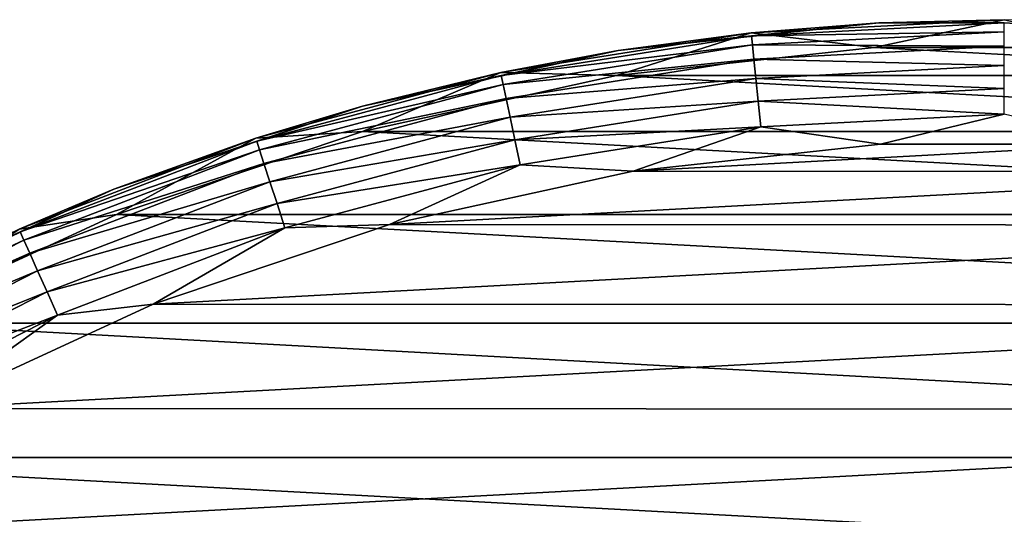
# Model space of a CAD drawing. Header units: metres. Extents: x -139 to 105, y -30 to 40.
# Tile 39 of 153: x -87 to -75, y 24 to 30. Entities that reach past the tile are written whole.
import ezdxf

# ---------------------------------------------------------------- set-up
doc = ezdxf.new("R2010")
doc.units = ezdxf.units.M
doc.layers.add('solid_150_SW0003', color=7, linetype='CONTINUOUS')

msp = doc.modelspace()

# ---------------------------------------------------------------- linework, layer by layer
at = {"layer": 'solid_150_SW0003'}
for points in [[(-78.135658, 29.835678, 3.937949), (-75, 30, 3.937949), (-76.61097, 29.655928, 3.637949)], [(-76.554932, 29.959677, 22.137949), (-75, 30, 3.937949), (-78.135658, 29.835678, 3.937949)], [(-75, 30, 3.937949), (-73.38903, 29.655928, 3.637949), (-76.61097, 29.655928, 3.637949)], [(-76.554932, 29.959677, 22.137949), (-73.311218, 29.952429, 22.137949), (-75, 30, 3.937949)], [(-79.780464, 29.616671, 22.137949), (-76.554932, 29.959677, 22.137949), (-78.135658, 29.835678, 3.937949)], [(-78.13192, 29.798254, 22.471731), (-76.554932, 29.959677, 22.137949), (-79.780464, 29.616671, 22.137949)], [(-75, 29.851307, 22.789078), (-75, 29.962393, 22.471731), (-78.13192, 29.798254, 22.471731)], [(-78.13192, 29.798254, 22.471731), (-75, 29.962393, 22.471731), (-76.554932, 29.959677, 22.137949)], [(-75, 29.962393, 22.471731), (-73.311218, 29.952429, 22.137949), (-76.554932, 29.959677, 22.137949)], [(-81.237198, 29.34446, 3.937949), (-78.135658, 29.835678, 3.937949), (-79.803215, 29.3083, 3.637949)], [(-79.780464, 29.616671, 22.137949), (-78.135658, 29.835678, 3.937949), (-81.237198, 29.34446, 3.937949)], [(-78.120308, 29.687778, 22.789078), (-78.13192, 29.798254, 22.471731), (-81.22953, 29.307642, 22.471731)], [(-81.22953, 29.307642, 22.471731), (-78.13192, 29.798254, 22.471731), (-79.780464, 29.616671, 22.137949)], [(-78.135658, 29.835678, 3.937949), (-76.61097, 29.655928, 3.637949), (-79.803215, 29.3083, 3.637949)], [(-78.120308, 29.687778, 22.789078), (-75, 29.851307, 22.789078), (-78.13192, 29.798254, 22.471731)], [(-75, 29.672327, 23.073709), (-75, 29.851307, 22.789078), (-78.120308, 29.687778, 22.789078)], [(-81.206436, 29.198984, 22.789078), (-78.120308, 29.687778, 22.789078), (-81.22953, 29.307642, 22.471731)], [(-78.101601, 29.509779, 23.073709), (-78.120308, 29.687778, 22.789078), (-81.206436, 29.198984, 22.789078)], [(-79.803215, 29.3083, 3.637949), (-76.61097, 29.655928, 3.637949), (-70.196785, 29.3083, 3.637949)], [(-78.101601, 29.509779, 23.073709), (-75, 29.672327, 23.073709), (-78.120308, 29.687778, 22.789078)], [(-75, 29.434444, 23.311325), (-75, 29.672327, 23.073709), (-78.101601, 29.509779, 23.073709)], [(-76.61097, 29.655928, 3.637949), (-73.38903, 29.655928, 3.637949), (-70.196785, 29.3083, 3.637949)], [(-82.950111, 28.927423, 22.137949), (-79.780464, 29.616671, 22.137949), (-81.237198, 29.34446, 3.937949)], [(-81.22953, 29.307642, 22.471731), (-79.780464, 29.616671, 22.137949), (-82.950111, 28.927423, 22.137949)], [(-81.16922, 29.023916, 23.073709), (-78.101601, 29.509779, 23.073709), (-81.206436, 29.198984, 22.789078)], [(-78.076736, 29.273199, 23.311325), (-78.101601, 29.509779, 23.073709), (-81.16922, 29.023916, 23.073709)], [(-78.076736, 29.273199, 23.311325), (-75, 29.434444, 23.311325), (-78.101601, 29.509779, 23.073709)], [(-75, 29.149612, 23.489986), (-75, 29.434444, 23.311325), (-78.076736, 29.273199, 23.311325)], [(-84.27066, 28.531649, 3.937949), (-81.237198, 29.34446, 3.937949), (-82.946785, 28.617088, 3.637949)], [(-82.950111, 28.927423, 22.137949), (-81.237198, 29.34446, 3.937949), (-84.27066, 28.531649, 3.937949)], [(-81.206436, 29.198984, 22.789078), (-81.22953, 29.307642, 22.471731), (-84.258888, 28.495928, 22.471731)], [(-84.258888, 28.495928, 22.471731), (-81.22953, 29.307642, 22.471731), (-82.950111, 28.927423, 22.137949)], [(-81.237198, 29.34446, 3.937949), (-79.803215, 29.3083, 3.637949), (-82.946785, 28.617088, 3.637949)], [(-82.946785, 28.617088, 3.637949), (-79.803215, 29.3083, 3.637949), (-67.053215, 28.617088, 3.637949)], [(-81.119766, 28.791231, 23.311325), (-78.076736, 29.273199, 23.311325), (-81.16922, 29.023916, 23.073709)], [(-78.046967, 28.989927, 23.489986), (-78.076736, 29.273199, 23.311325), (-81.119766, 28.791231, 23.311325)], [(-79.803215, 29.3083, 3.637949), (-70.196785, 29.3083, 3.637949), (-67.053215, 28.617088, 3.637949)], [(-78.046967, 28.989927, 23.489986), (-75, 29.149612, 23.489986), (-78.076736, 29.273199, 23.311325)], [(-84.224564, 28.39028, 22.789078), (-81.206436, 29.198984, 22.789078), (-84.258888, 28.495928, 22.471731)], [(-81.16922, 29.023916, 23.073709), (-81.206436, 29.198984, 22.789078), (-84.224564, 28.39028, 22.789078)], [(-78.046967, 28.989927, 23.489986), (-75, 28.83214, 23.600716), (-75, 29.149612, 23.489986)], [(-84.16925, 28.22006, 23.073709), (-81.16922, 29.023916, 23.073709), (-84.224564, 28.39028, 22.789078)], [(-81.119766, 28.791231, 23.311325), (-81.16922, 29.023916, 23.073709), (-84.16925, 28.22006, 23.073709)], [(-86.02681, 27.89999, 22.137949), (-82.950111, 28.927423, 22.137949), (-84.27066, 28.531649, 3.937949)], [(-84.258888, 28.495928, 22.471731), (-82.950111, 28.927423, 22.137949), (-86.02681, 27.89999, 22.137949)], [(-81.060547, 28.512623, 23.489986), (-78.046967, 28.989927, 23.489986), (-81.119766, 28.791231, 23.311325)], [(-81.060547, 28.512623, 23.489986), (-78.013779, 28.674194, 23.600716), (-78.046967, 28.989927, 23.489986)], [(-78.046967, 28.989927, 23.489986), (-78.013779, 28.674194, 23.600716), (-75, 28.83214, 23.600716)], [(-84.095741, 27.99382, 23.311325), (-81.119766, 28.791231, 23.311325), (-84.16925, 28.22006, 23.073709)], [(-81.060547, 28.512623, 23.489986), (-81.119766, 28.791231, 23.311325), (-84.095741, 27.99382, 23.311325)], [(-75, 28.83214, 23.600716), (-78.013779, 28.674194, 23.600716), (-76.531624, 28.458479, 23.637949)], [(-75, 28.83214, 23.600716), (-76.531624, 28.458479, 23.637949), (-73.438652, 28.456863, 23.637949)], [(-81.060547, 28.512623, 23.489986), (-80.994537, 28.202089, 23.600716), (-78.013779, 28.674194, 23.600716)], [(-78.013779, 28.674194, 23.600716), (-80.994537, 28.202089, 23.600716), (-79.596237, 28.126238, 23.637949)], [(-78.013779, 28.674194, 23.600716), (-79.596237, 28.126238, 23.637949), (-76.531624, 28.458479, 23.637949)], [(-85.993904, 27.589436, 3.637949), (-82.946785, 28.617088, 3.637949), (-64.006096, 27.589436, 3.637949)], [(-84.27066, 28.531649, 3.937949), (-82.946785, 28.617088, 3.637949), (-85.993904, 27.589436, 3.637949)], [(-82.946785, 28.617088, 3.637949), (-67.053215, 28.617088, 3.637949), (-64.006096, 27.589436, 3.637949)], [(-87.202255, 27.406294, 3.937949), (-84.27066, 28.531649, 3.937949), (-85.993904, 27.589436, 3.637949)], [(-86.02681, 27.89999, 22.137949), (-84.27066, 28.531649, 3.937949), (-87.202255, 27.406294, 3.937949)], [(-84.224564, 28.39028, 22.789078), (-84.258888, 28.495928, 22.471731), (-87.186806, 27.372007, 22.471731)], [(-87.186806, 27.372007, 22.471731), (-84.258888, 28.495928, 22.471731), (-86.02681, 27.89999, 22.137949)], [(-84.007729, 27.722929, 23.489986), (-81.060547, 28.512623, 23.489986), (-84.095741, 27.99382, 23.311325)], [(-84.007729, 27.722929, 23.489986), (-80.994537, 28.202089, 23.600716), (-81.060547, 28.512623, 23.489986)], [(-73.438652, 28.456863, 23.637949), (-76.531624, 28.458479, 23.637949), (-79.596237, 28.126238, 23.637949)], [(-70.374382, 28.121422, 23.637949), (-73.438652, 28.456863, 23.637949), (-79.596237, 28.126238, 23.637949)], [(-87.141617, 27.270527, 22.789078), (-84.224564, 28.39028, 22.789078), (-87.186806, 27.372007, 22.471731)], [(-84.16925, 28.22006, 23.073709), (-84.224564, 28.39028, 22.789078), (-87.141617, 27.270527, 22.789078)], [(-87.068825, 27.107019, 23.073709), (-84.16925, 28.22006, 23.073709), (-87.141617, 27.270527, 22.789078)], [(-84.095741, 27.99382, 23.311325), (-84.16925, 28.22006, 23.073709), (-87.068825, 27.107019, 23.073709)], [(-84.007729, 27.722929, 23.489986), (-83.909622, 27.420996, 23.600716), (-80.994537, 28.202089, 23.600716)], [(-80.994537, 28.202089, 23.600716), (-83.909622, 27.420996, 23.600716), (-82.614265, 27.464016, 23.637949)], [(-80.994537, 28.202089, 23.600716), (-82.614265, 27.464016, 23.637949), (-79.596237, 28.126238, 23.637949)], [(-70.374382, 28.121422, 23.637949), (-79.596237, 28.126238, 23.637949), (-82.614265, 27.464016, 23.637949)], [(-67.357048, 27.456047, 23.637949), (-70.374382, 28.121422, 23.637949), (-82.614265, 27.464016, 23.637949)], [(-86.972069, 26.889704, 23.311325), (-84.095741, 27.99382, 23.311325), (-87.068825, 27.107019, 23.073709)], [(-84.007729, 27.722929, 23.489986), (-84.095741, 27.99382, 23.311325), (-86.972069, 26.889704, 23.311325)], [(-88.974602, 26.546385, 22.137949), (-86.02681, 27.89999, 22.137949), (-87.202255, 27.406294, 3.937949)], [(-87.186806, 27.372007, 22.471731), (-86.02681, 27.89999, 22.137949), (-88.974602, 26.546385, 22.137949)], [(-86.856216, 26.629496, 23.489986), (-84.007729, 27.722929, 23.489986), (-86.972069, 26.889704, 23.311325)], [(-86.856216, 26.629496, 23.489986), (-83.909622, 27.420996, 23.600716), (-84.007729, 27.722929, 23.489986)], [(-88.909676, 26.24119, 3.637949), (-85.993904, 27.589436, 3.637949), (-61.090324, 26.24119, 3.637949)], [(-87.202255, 27.406294, 3.937949), (-85.993904, 27.589436, 3.637949), (-88.909676, 26.24119, 3.637949)], [(-85.993904, 27.589436, 3.637949), (-64.006096, 27.589436, 3.637949), (-61.090324, 26.24119, 3.637949)], [(-83.909622, 27.420996, 23.600716), (-85.539818, 26.478649, 23.637949), (-82.614265, 27.464016, 23.637949)], [(-67.357048, 27.456047, 23.637949), (-82.614265, 27.464016, 23.637949), (-85.539818, 26.478649, 23.637949)], [(-64.432549, 26.467632, 23.637949), (-67.357048, 27.456047, 23.637949), (-85.539818, 26.478649, 23.637949)], [(-87.141617, 27.270527, 22.789078), (-87.186806, 27.372007, 22.471731), (-89.981194, 25.948193, 22.471731)], [(-89.981194, 25.948193, 22.471731), (-87.186806, 27.372007, 22.471731), (-88.974602, 26.546385, 22.137949)], [(-86.856216, 26.629496, 23.489986), (-86.727089, 26.339472, 23.600716), (-83.909622, 27.420996, 23.600716)], [(-83.909622, 27.420996, 23.600716), (-86.727089, 26.339472, 23.600716), (-85.539818, 26.478649, 23.637949)], [(-89.925652, 25.85199, 22.789078), (-87.141617, 27.270527, 22.789078), (-89.981194, 25.948193, 22.471731)], [(-87.068825, 27.107019, 23.073709), (-87.141617, 27.270527, 22.789078), (-89.925652, 25.85199, 22.789078)], [(-89.836166, 25.696989, 23.073709), (-87.068825, 27.107019, 23.073709), (-89.925652, 25.85199, 22.789078)], [(-86.972069, 26.889704, 23.311325), (-87.068825, 27.107019, 23.073709), (-89.836166, 25.696989, 23.073709)], [(-89.717224, 25.490976, 23.311325), (-86.972069, 26.889704, 23.311325), (-89.836166, 25.696989, 23.073709)], [(-86.856216, 26.629496, 23.489986), (-86.972069, 26.889704, 23.311325), (-89.717224, 25.490976, 23.311325)], [(-89.574806, 25.244305, 23.489986), (-86.856216, 26.629496, 23.489986), (-89.717224, 25.490976, 23.311325)], [(-89.574806, 25.244305, 23.489986), (-86.727089, 26.339472, 23.600716), (-86.856216, 26.629496, 23.489986)], [(-86.727089, 26.339472, 23.600716), (-88.33934, 25.185352, 23.637949), (-85.539818, 26.478649, 23.637949)], [(-64.432549, 26.467632, 23.637949), (-85.539818, 26.478649, 23.637949), (-88.33934, 25.185352, 23.637949)], [(-61.634369, 25.171408, 23.637949), (-64.432549, 26.467632, 23.637949), (-88.33934, 25.185352, 23.637949)], [(-91.669731, 24.580061, 3.637949), (-88.909676, 26.24119, 3.637949), (-58.330269, 24.580061, 3.637949)], [(-89.574806, 25.244305, 23.489986), (-89.416069, 24.969366, 23.600716), (-86.727089, 26.339472, 23.600716)], [(-86.727089, 26.339472, 23.600716), (-89.416069, 24.969366, 23.600716), (-88.33934, 25.185352, 23.637949)], [(-88.909676, 26.24119, 3.637949), (-61.090324, 26.24119, 3.637949), (-58.330269, 24.580061, 3.637949)], [(-61.634369, 25.171408, 23.637949), (-88.33934, 25.185352, 23.637949), (-90.989418, 23.591534, 23.637949)], [(-58.985909, 23.574783, 23.637949), (-61.634369, 25.171408, 23.637949), (-90.989418, 23.591534, 23.637949)], [(-94.225502, 22.637026, 3.637949), (-91.669731, 24.580061, 3.637949), (-55.774498, 22.637026, 3.637949)], [(-91.669731, 24.580061, 3.637949), (-58.330269, 24.580061, 3.637949), (-55.774498, 22.637026, 3.637949)]]:
    msp.add_3dface(points, dxfattribs=at)

doc.saveas('drawing.dxf')
